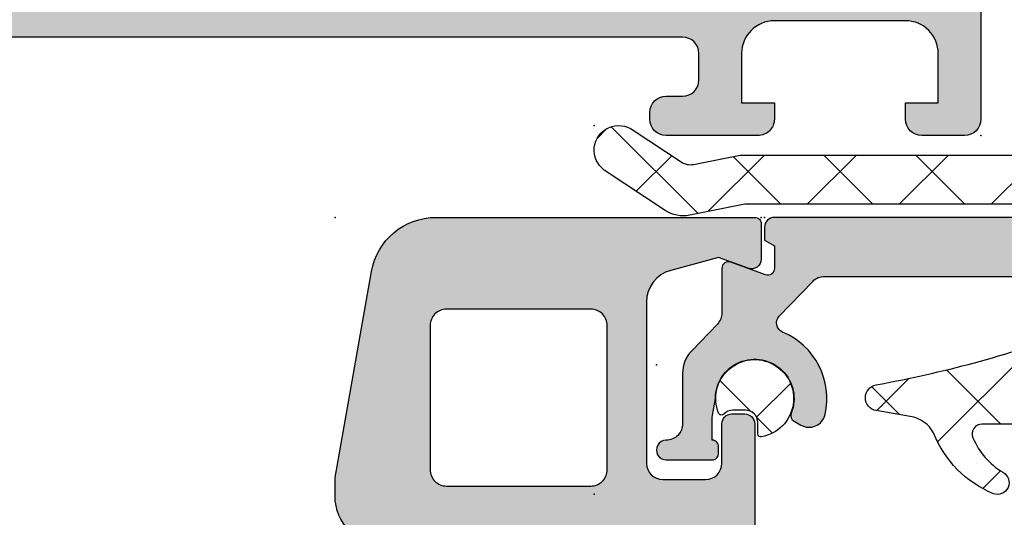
# Model space of a CAD drawing. Header units: millimetres. Extents: x 9251 to 87900, y 65165 to 131508.
# Tile 20 of 37: x 63863 to 63893, y 129369 to 129384. Entities that reach past the tile are written whole.
import ezdxf

# ---------------------------------------------------------------- set-up
doc = ezdxf.new("R2010")
doc.units = ezdxf.units.MM
doc.header["$LTSCALE"] = 100
doc.layers.add('AL31----_BUITENKOZIJN', color=1, linetype='Continuous')

msp = doc.modelspace()

# ---------------------------------------------------------------- hatches: boundary and pattern name
at = {"layer": 'AL31----_BUITENKOZIJN'}
h = msp.add_hatch(color=256, dxfattribs=at)
edge = h.paths.add_edge_path()
edge.add_line((63811.11413625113, 129369.7016041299), (63831.01419364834, 129369.7016041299))
edge.add_arc((63831.01419364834, 129371.2016041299), 1.499999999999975, 269.9999999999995, 360.0001357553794)
edge.add_line((63832.51419364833, 129371.2016076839), (63832.51416355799, 129383.9014652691))
edge.add_arc((63832.014163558, 129383.9014640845), 0.4999999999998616, 0.0001357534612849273, 53.13205803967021)
edge.add_arc((63832.61413625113, 129384.7014845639), 0.5000000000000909, 90.00000000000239, 233.1320580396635, ccw=False)
edge.add_line((63832.61413625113, 129385.2014845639), (63891.61419728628, 129385.2014845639))
edge.add_arc((63891.61412979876, 129384.7014170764), 0.5000674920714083, 0.007732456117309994, 89.99226754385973, ccw=False)
edge.add_line((63892.11419728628, 129384.7014845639), (63892.11419728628, 129380.7014845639))
edge.add_arc((63891.61412979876, 129380.7015520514), 0.5000674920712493, 270.0077324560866, 359.992267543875, ccw=False)
edge.add_line((63891.61419728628, 129380.2014845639), (63890.31414845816, 129380.2014845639))
edge.add_arc((63890.31418535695, 129380.7015214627), 0.500036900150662, 180.0042279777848, 269.9957720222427, ccw=False)
edge.add_line((63889.81414845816, 129380.7014845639), (63889.81414845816, 129381.2014845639))
edge.add_line((63889.81414845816, 129381.2014845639), (63890.81414845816, 129381.2014845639))
edge.add_line((63890.81414845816, 129381.2014845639), (63890.81414845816, 129382.7014845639))
edge.add_arc((63889.81418543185, 129382.7015215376), 0.9999630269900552, 359.9978814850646, 450.0021185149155)
edge.add_line((63889.81414845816, 129383.7014845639), (63885.81414845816, 129383.7014845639))
edge.add_arc((63885.81422532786, 129382.7014076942), 1.000076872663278, 90.00440397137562, 179.9955960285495)
edge.add_line((63884.81414845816, 129382.7014845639), (63884.81414845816, 129381.2014845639))
edge.add_line((63884.81414845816, 129381.2014845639), (63885.81414845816, 129381.2014845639))
edge.add_line((63885.81414845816, 129381.2014845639), (63885.81414845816, 129380.7014845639))
edge.add_arc((63885.31420593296, 129380.7014270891), 0.4999425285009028, -90.00658688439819, 0.006586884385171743, ccw=False)
edge.add_line((63885.31414845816, 129380.2014845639), (63882.51416066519, 129380.2014845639))
edge.add_arc((63882.51416066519, 129380.7014845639), 0.5000000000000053, 180.0000000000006, 269.99999999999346, ccw=False)
edge.add_line((63882.01416066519, 129380.7014845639), (63882.01416066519, 129380.9014845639))
edge.add_arc((63882.51416066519, 129380.9014845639), 0.500000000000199, 90, 179.9999999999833, ccw=False)
edge.add_line((63882.51416066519, 129381.4014845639), (63883.01416066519, 129381.4014845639))
edge.add_arc((63883.01412556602, 129381.901519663), 0.5000351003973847, 270.0040217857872, 359.9959782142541)
edge.add_line((63883.51416066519, 129381.9014845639), (63883.51416066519, 129382.7014876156))
edge.add_arc((63883.01414410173, 129382.7014710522), 0.5000165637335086, 0.001897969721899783, 89.99810203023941)
edge.add_line((63883.01416066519, 129383.2014876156), (63851.7141667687, 129383.2014876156))
edge.add_line((63851.7141667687, 129383.2014876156), (63845.67570914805, 129382.7690909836))
edge.add_arc((63845.7141652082, 129381.7698712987), 0.9999594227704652, 92.20400286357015, 180.0000000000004)
edge.add_line((63844.71420578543, 129381.7698712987), (63844.71420578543, 129375.1014190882))
edge.add_arc((63845.21420578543, 129375.1014190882), 0.4999999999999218, 179.9999999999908, 269.9999999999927)
edge.add_line((63845.21420578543, 129374.6014190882), (63846.11420578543, 129374.6014190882))
edge.add_arc((63846.11420578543, 129374.1014190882), 0.4999999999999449, 2.2737367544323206e-13, 90.00000000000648, ccw=False)
edge.add_line((63846.61420578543, 129374.1014190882), (63846.61420578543, 129372.7014175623))
edge.add_arc((63846.69304223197, 129372.4338969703), 0.2788950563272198, 106.4198764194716, 181.1645893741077)
edge.add_line((63846.41420478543, 129372.4282285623), (63846.41420478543, 129371.9746345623))
edge.add_arc((63846.69307288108, 129371.9689739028), 0.2789255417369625, 178.8371299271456, 253.575405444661)
edge.add_line((63846.61420578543, 129371.7014305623), (63846.61420578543, 129369.8214195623))
edge.add_arc((63846.31420578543, 129369.8214195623), 0.2999999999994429, -89.9999999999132, 1.0862777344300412e-10, ccw=False)
edge.add_line((63846.31420578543, 129369.5214195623), (63845.33423146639, 129369.5214195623))
edge.add_arc((63845.33423146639, 129369.8214195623), 0.3000000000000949, 180.000000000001, 270.0000000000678, ccw=False)
edge.add_line((63845.03423146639, 129369.8214195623), (63845.03423146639, 129372.5814175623))
edge.add_arc((63844.91423146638, 129372.5814175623), 0.1200000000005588, 7.37818521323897e-11, 90.00000000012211)
edge.add_line((63844.91423146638, 129372.7014175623), (63840.61418957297, 129372.701547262))
edge.add_arc((63840.61416650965, 129372.2015703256), 0.4999769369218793, 89.99735701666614, 180.0017687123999)
edge.add_line((63840.11418957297, 129372.2015548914), (63840.11418957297, 129371.5015503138))
edge.add_line((63840.11418957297, 129371.5015503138), (63841.50243420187, 129369.0970321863))
edge.add_arc((63841.37856029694, 129369.0391375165), 0.1367352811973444, -104.9238952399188, 25.04987082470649, ccw=False)
edge.add_arc((63841.7371048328, 129373.757165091), 4.866107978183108, 196.8517810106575, 265.35862974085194, ccw=False)
edge.add_arc((63836.60142883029, 129372.2015472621), 0.4999999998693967, 16.85178101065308, 89.99999999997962)
edge.add_line((63836.60142883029, 129372.701547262), (63835.51419364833, 129372.701547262))
edge.add_arc((63835.51419364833, 129371.701547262), 0.9999999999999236, 89.99999999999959, 179.9999999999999)
edge.add_line((63834.51419364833, 129371.701547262), (63834.51419364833, 129368.0312318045))
edge.add_arc((63834.01419364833, 129368.0312318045), 0.5000000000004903, -56.07940332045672, 3.3026026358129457e-11, ccw=False)
edge.add_arc((63834.57223709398, 129367.2014200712), 0.4999999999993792, 123.9205966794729, 170.4059317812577)
edge.add_arc((63831.61419720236, 129367.7014200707), 2.500000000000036, 270.0000000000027, 350.40593178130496, ccw=False)
edge.add_line((63831.61419720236, 129365.2014200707), (63831.06834081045, 129365.2014200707))
edge.add_arc((63831.11667145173, 129365.7007141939), 0.5016278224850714, 116.66133668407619, 264.47111205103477, ccw=False)
edge.add_line((63830.89158299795, 129366.1490061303), (63831.83732274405, 129366.4538462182))
edge.add_arc((63831.61446604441, 129366.901419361), 0.4999868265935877, 296.4697425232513, 359.9997316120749)
edge.add_line((63832.114452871, 129366.901417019), (63832.114452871, 129367.2014200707))
edge.add_arc((63831.61447339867, 129367.2014405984), 0.4999794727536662, 359.9976476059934, 450.0023523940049)
edge.add_line((63831.614452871, 129367.7014200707), (63820.614452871, 129367.7014200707))
edge.add_arc((63820.61443234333, 129367.2014405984), 0.4999794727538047, 89.99764760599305, 180.0023523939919)
edge.add_line((63820.114452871, 129367.2014200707), (63820.114452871, 129366.901417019))
edge.add_arc((63820.61443969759, 129366.901419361), 0.4999868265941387, 180.0002683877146, 243.5302574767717)
edge.add_line((63820.39158299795, 129366.4538462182), (63821.33732274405, 129366.1490061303))
edge.add_arc((63821.11223429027, 129365.7007141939), 0.5016278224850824, -84.47111205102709, 63.338663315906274, ccw=False)
edge.add_line((63821.16056493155, 129365.2014200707), (63818.89505437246, 129365.2014200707))
edge.add_arc((63818.89505295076, 129364.7014584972), 0.499961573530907, 89.99983707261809, 157.5025084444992)
edge.add_arc((63815.55081386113, 129368.5565321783), 4.661651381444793, 274.1142428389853, 308.19252595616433, ccw=False)
edge.add_arc((63815.84712045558, 129364.0365386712), 0.1351400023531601, 153.4722505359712, 286.39548263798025, ccw=False)
edge.add_line((63815.72620824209, 129364.096896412), (63817.114452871, 129366.5014231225))
edge.add_line((63817.114452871, 129366.5014231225), (63817.114452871, 129367.2014200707))
edge.add_arc((63816.61446319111, 129367.2014303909), 0.4999896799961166, 359.9988173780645, 450.0011826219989)
edge.add_line((63816.614452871, 129367.7014200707), (63812.31442719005, 129367.7014200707))
edge.add_arc((63812.31442719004, 129367.5814200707), 0.1199999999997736, 90.00000000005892, 179.9999999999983)
edge.add_line((63812.19442719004, 129367.5814200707), (63812.19442719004, 129364.8214220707))
edge.add_arc((63811.89442719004, 129364.8214220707), 0.3000000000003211, -89.99999999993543, 2.7910118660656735e-11, ccw=False)
edge.add_line((63811.89442719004, 129364.5214220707), (63810.91445287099, 129364.5214220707))
edge.add_arc((63810.914452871, 129364.8214220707), 0.2999999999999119, 179.9999999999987, 269.99999999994, ccw=False)
edge.add_line((63810.614452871, 129364.8214220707), (63810.614452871, 129366.7014330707))
edge.add_arc((63810.53558577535, 129366.9689764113), 0.278925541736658, 286.4245945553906, 361.1628700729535)
edge.add_line((63810.814453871, 129366.9746370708), (63810.814453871, 129367.4282310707))
edge.add_arc((63810.53561642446, 129367.4338994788), 0.27889505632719, 358.8354106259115, 433.5801235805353)
edge.add_line((63810.614452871, 129367.7014200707), (63810.61413625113, 129369.2016041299))
edge.add_arc((63811.11411318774, 129369.2016271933), 0.4999769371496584, 89.99735700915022, 180.0026429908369, ccw=False)
edge = h.paths.add_edge_path()
edge.add_arc((63842.71413394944, 129374.9016801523), 0.4999845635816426, 269.9982310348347, 360.0017689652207)
edge.add_line((63843.21411851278, 129374.901695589), (63843.21411851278, 129383.1018816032))
edge.add_arc((63842.71411577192, 129383.1018787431), 0.5000027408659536, 0.000327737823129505, 89.99968592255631)
edge.add_line((63842.71411851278, 129383.6018814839), (63834.51412406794, 129383.6018738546))
edge.add_arc((63834.51411124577, 129383.1018867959), 0.4999870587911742, 89.99853065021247, 180.0014693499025)
edge.add_line((63834.01412418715, 129383.1018739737), (63834.01412418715, 129374.901695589))
edge.add_arc((63834.51410869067, 129374.9016800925), 0.4999845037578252, 179.9982241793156, 270.0017621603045)
edge.add_line((63834.51412406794, 129374.401695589), (63842.71411851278, 129374.401695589))
h = msp.add_hatch(color=256, dxfattribs=at)
edge = h.paths.add_edge_path()
edge.add_line((63872.41434191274, 129369.2015001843), (63872.41434142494, 129369.7617075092))
edge.add_line((63872.41434142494, 129369.7617075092), (63873.52291967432, 129376.0487973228))
edge.add_arc((63875.49253546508, 129375.7015025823), 1.999999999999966, 90.00005615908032, 170.0000469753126, ccw=False)
edge.add_line((63875.49253350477, 129377.7015025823), (63885.21433449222, 129377.7015121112))
edge.add_arc((63885.21433468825, 129377.5015121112), 0.2000000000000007, -4.8311820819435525e-05, 90.00005615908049, ccw=False)
edge.add_line((63885.41433468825, 129377.5015119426), (63885.41433559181, 129376.4299705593))
edge.add_arc((63885.11433559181, 129376.4299703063), 0.2999999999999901, -110.00160816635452, 4.831364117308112e-05, ccw=False)
edge.add_line((63885.01172163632, 129376.1480654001), (63884.11433515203, 129376.4747158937))
edge.add_line((63884.11433515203, 129376.4747158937), (63882.6552469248, 129376.0837543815))
edge.add_arc((63882.9140659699, 129375.1178285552), 1.000000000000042, 104.9999999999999, 180.00004988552)
edge.add_line((63881.9140659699, 129375.1178276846), (63881.91407031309, 129370.2014841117))
edge.add_arc((63882.41407031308, 129370.2014845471), 0.4999999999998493, 180.0000498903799, 270.0000498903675)
edge.add_line((63882.41407074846, 129369.7014845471), (63883.71434147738, 129369.7014856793))
edge.add_arc((63883.71434104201, 129370.2014856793), 0.4999999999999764, 270.00004989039, 359.9999501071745)
edge.add_line((63884.21434104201, 129370.2014852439), (63884.21433999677, 129371.4018734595))
edge.add_arc((63884.51416920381, 129371.4018861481), 0.2998292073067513, 90.00004989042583, 180.0024247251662, ccw=False)
edge.add_line((63884.51416894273, 129371.7017153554), (63884.91433973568, 129371.7017157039))
edge.add_arc((63884.9143399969, 129371.4017157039), 0.3000000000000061, -4.989282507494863e-05, 90.00004989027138, ccw=False)
edge.add_line((63885.21433999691, 129371.4017154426), (63885.21434321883, 129367.7015507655))
edge.add_arc((63885.29318110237, 129367.4340252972), 0.2789001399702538, 106.4198764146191, 181.1645893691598)
edge.add_line((63885.01433857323, 129367.4283567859), (63885.01433857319, 129366.9740662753))
edge.add_arc((63885.29320666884, 129366.9684056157), 0.2789255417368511, 178.8371299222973, 253.5754054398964)
edge.add_line((63885.21433957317, 129366.7008622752), (63885.21433957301, 129364.8015457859))
edge.add_arc((63884.91433957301, 129364.8015457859), 0.3000000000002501, 269.9999999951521, 359.9999999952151, ccw=False)
edge.add_line((63884.91433957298, 129364.5015457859), (63883.91433957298, 129364.501545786))
edge.add_arc((63883.91433957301, 129364.8015457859), 0.3000000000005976, 179.9999999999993, 269.9999999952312, ccw=False)
edge.add_line((63883.61433957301, 129364.8015457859), (63883.61433957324, 129367.5015098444))
edge.add_arc((63883.41433957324, 129367.5015098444), 0.1999999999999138, 359.9999999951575, 450.0000512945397)
edge.add_line((63883.41433939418, 129367.7015098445), (63881.21432438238, 129367.7015078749))
edge.add_arc((63881.21432519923, 129367.2015080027), 0.4999998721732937, 90.00009360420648, 180.0000717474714)
edge.add_line((63880.71432532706, 129367.2015073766), (63880.71432872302, 129363.3014697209))
edge.add_line((63880.71432872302, 129363.3014697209), (63882.56434621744, 129362.2333637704))
edge.add_arc((63882.41434644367, 129361.9735560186), 0.2999999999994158, -2.3412706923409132e-05, 60.000049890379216, ccw=False)
edge.add_line((63882.71434644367, 129361.973555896), (63882.7143458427, 129360.501508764))
edge.add_arc((63882.4143458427, 129360.5015088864), 0.300000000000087, 270.00004989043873, 359.9999766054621, ccw=False)
edge.add_line((63882.41434610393, 129360.2015088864), (63877.41434610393, 129360.2015045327))
edge.add_arc((63877.4143458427, 129360.5015045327), 0.2999999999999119, 180.0000234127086, 270.0000498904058, ccw=False)
edge.add_line((63877.1143458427, 129360.5015044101), (63877.11434644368, 129361.9735590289))
edge.add_arc((63877.41434644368, 129361.9735589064), 0.2999999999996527, 120.0000498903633, 179.9999766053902, ccw=False)
edge.add_line((63877.26434621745, 129362.2333663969), (63879.11434930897, 129363.3014683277))
edge.add_line((63879.11434930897, 129363.3014683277), (63879.114345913, 129367.2015061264))
edge.add_arc((63878.61434627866, 129367.2015059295), 0.4999996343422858, 2.256961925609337e-05, 90.0000498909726)
edge.add_line((63878.61434584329, 129367.7015055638), (63876.41433922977, 129367.7015035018))
edge.add_arc((63876.41433940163, 129367.5015036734), 0.1999998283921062, 90.00004923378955, 180.0000000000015)
edge.add_line((63876.21433957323, 129367.5015036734), (63876.21433957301, 129364.8015455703))
edge.add_arc((63875.91433957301, 129364.8015455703), 0.3000000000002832, 269.99999999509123, 359.99999999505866, ccw=False)
edge.add_line((63875.91433957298, 129364.5015455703), (63874.91433957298, 129364.5015455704))
edge.add_arc((63874.91433957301, 129364.8015455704), 0.2999999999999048, 179.9999999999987, 269.9999999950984, ccw=False)
edge.add_line((63874.61433957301, 129364.8015455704), (63874.61433957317, 129366.7008620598))
edge.add_arc((63874.53547247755, 129366.9684054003), 0.2789255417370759, 286.4245945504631, 361.1628700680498)
edge.add_line((63874.81434057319, 129366.9740660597), (63874.81434057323, 129367.4283565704))
edge.add_arc((63874.53492037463, 129367.4340712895), 0.279478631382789, 358.8283465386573, 433.1154174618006)
edge.add_line((63874.61609346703, 129367.7015020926), (63873.91434319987, 129367.7015014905))
edge.add_arc((63873.91434191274, 129369.2015014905), 1.500000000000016, 180.000049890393, 270.0000491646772, ccw=False)
edge = h.paths.add_edge_path()
edge.add_arc((63875.81382133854, 129374.4017485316), 0.4997547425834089, 89.9719248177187, 180.028065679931)
edge.add_line((63875.31406665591, 129374.4015037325), (63875.31407048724, 129370.0014783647))
edge.add_arc((63875.81386271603, 129370.0012710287), 0.4997922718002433, 179.9762311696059, 270.0238139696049)
edge.add_line((63875.81407044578, 129369.5014788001), (63880.21407092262, 129369.5014826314))
edge.add_arc((63880.21427825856, 129370.0012748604), 0.499792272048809, 269.9762311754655, 360.0238686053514)
edge.add_line((63880.71407048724, 129370.0014830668), (63880.71406665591, 129374.4015084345))
edge.add_arc((63880.21431197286, 129374.4017523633), 0.4997547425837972, 359.972034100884, 450.0281749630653)
edge.add_line((63880.21406622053, 129374.9015070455), (63875.81406622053, 129374.9015032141))
h = msp.add_hatch(color=256, dxfattribs=at)
edge = h.paths.add_edge_path()
edge.add_arc((63885.21433514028, 129372.1738736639), 2.199999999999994, 347.104635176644, 427.2475763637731)
edge.add_arc((63886.18121006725, 129374.4793351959), 0.2999999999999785, 136.1473803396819, 247.2475763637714, ccw=False)
edge.add_line((63885.96487278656, 129374.6871769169), (63886.98419041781, 129375.7481593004))
edge.add_arc((63887.34475255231, 129375.4017564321), 0.4999999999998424, 90.0034779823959, 136.1473803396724, ccw=False)
edge.add_line((63887.34472220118, 129375.9017564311), (63894.91432806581, 129375.9022159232))
edge.add_arc((63894.91435906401, 129375.4022159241), 0.5000000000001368, 0.0035521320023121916, 90.00355213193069, ccw=False)
edge.add_line((63895.41435906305, 129375.4022469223), (63895.41446445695, 129373.7022464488))
edge.add_arc((63895.91420668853, 129373.7020196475), 0.4997422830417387, 179.9739970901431, 270.0331071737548)
edge.add_line((63895.91449545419, 129373.2022774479), (63896.91449545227, 129373.2023394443))
edge.add_arc((63896.9147222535, 129373.7020816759), 0.4997422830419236, 269.9739970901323, 360.0331071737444)
edge.add_line((63897.41446445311, 129373.7023704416), (63897.41440245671, 129374.8023704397))
edge.add_arc((63897.91414211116, 129374.8026617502), 0.4997397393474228, 89.97370515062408, 180.0333991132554, ccw=False)
edge.add_line((63897.91437145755, 129375.3024014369), (63898.91437145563, 129375.3024634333))
edge.add_arc((63898.91459462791, 129375.8022111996), 0.4997478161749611, 269.9744134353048, 360.032472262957)
edge.add_line((63899.41434236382, 129375.8024944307), (63899.41432791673, 129375.9355255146))
edge.add_arc((63898.91432791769, 129375.9354945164), 0.5000000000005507, 0.003552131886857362, 36.25288503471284)
edge.add_arc((63896.41444156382, 129374.1023084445), 3.600000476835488, 36.25288503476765, 91.20551268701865)
edge.add_line((63896.33870254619, 129377.7015121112), (63885.81434753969, 129377.7015121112))
edge.add_arc((63885.81434753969, 129377.4015121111), 0.3000000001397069, 89.99999999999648, 180)
edge.add_line((63885.51434753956, 129377.4015121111), (63885.51434753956, 129377.0015121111))
edge.add_line((63885.51434753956, 129377.0015121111), (63885.81434753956, 129376.8283070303))
edge.add_line((63885.81434753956, 129376.8283070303), (63885.81434753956, 129376.1351402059))
edge.add_arc((63885.61434753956, 129376.1351402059), 0.199999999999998, 249.99999999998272, 359.9999999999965, ccw=False)
edge.add_line((63885.54594351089, 129375.9472016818), (63884.48275156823, 129376.3341719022))
edge.add_arc((63884.41434753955, 129376.1462333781), 0.1999999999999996, 69.99999999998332, 179.9999999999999)
edge.add_line((63884.21434753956, 129376.1462333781), (63884.21434753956, 129374.7936174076))
edge.add_arc((63883.71434753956, 129374.7936174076), 0.5000000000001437, 316.1473803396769, 359.9999999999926, ccw=False)
edge.add_line((63884.07490967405, 129374.4472145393), (63883.29319847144, 129373.6335507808))
edge.add_arc((63884.01432274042, 129372.9407450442), 0.9999999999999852, 136.1473803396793, 179.9999999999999)
edge.add_line((63883.01432274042, 129372.9407450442), (63883.01432274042, 129371.4063265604))
edge.add_arc((63882.51452151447, 129371.4013475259), 0.4998260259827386, -90.01994299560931, 0.5707633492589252, ccw=False)
edge.add_arc((63882.51421223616, 129370.6015215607), 0.2999999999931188, 89.97415895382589, 270.0000000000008)
edge.add_line((63882.51421223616, 129370.3015215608), (63883.91433514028, 129370.3015215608))
edge.add_arc((63883.91433514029, 129370.5015215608), 0.1999999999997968, 269.9999999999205, 360)
edge.add_line((63884.11433514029, 129370.5015215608), (63884.11433514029, 129370.7015215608))
edge.add_arc((63883.91433514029, 129370.7015215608), 0.199999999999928, 7.117426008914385e-12, 90.00000000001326)
edge.add_line((63883.91433514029, 129370.9015215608), (63883.91433514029, 129371.606745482))
edge.add_line((63883.91433514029, 129371.606745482), (63884.01433514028, 129372.1738736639))
edge.add_arc((63885.21433514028, 129372.1738736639), 1.199999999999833, -21.786789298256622, 180.0000000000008, ccw=False)
edge.add_arc((63886.51433514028, 129371.6542584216), 0.2000000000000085, 158.2132107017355, 239.9999999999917)
edge.add_line((63886.41433514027, 129371.4810533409), (63886.62145986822, 129371.3614698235))
edge.add_arc((63886.87145986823, 129371.7944825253), 0.500000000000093, 239.9999999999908, 347.1046351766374)
h = msp.add_hatch(dxfattribs=at)
h.set_pattern_fill('ANSI37', color=256, scale=0.625, angle=90, style=0)
h.set_pattern_definition([(135, (-153.7776173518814, -36784.18700180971), (-1.403165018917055, -1.403165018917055), []), (225, (-153.7776173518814, -36784.18700180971), (1.403165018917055, -1.403165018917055), [])])
edge = h.paths.add_edge_path()
edge.add_arc((63884.92933514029, 129371.4403238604), 0.3799999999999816, 360, 449.9999999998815)
edge.add_line((63884.92933514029, 129371.8203238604), (63884.54917288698, 129371.8203238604))
edge.add_arc((63884.54917288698, 129371.4404861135), 0.3798377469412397, 90.00000000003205, 137.0490800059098)
edge.add_arc((63884.20162126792, 129371.7640270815), 0.09500000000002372, 202.0328050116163, 317.0490800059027, ccw=False)
edge.add_arc((63885.21433514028, 129372.1738646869), 1.187499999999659, -79.98458983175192, 202.0328050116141, ccw=False)
edge.add_arc((63885.40433514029, 129371.0980132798), 0.09499999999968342, 180.0000000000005, 280.0154101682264, ccw=False)
edge.add_line((63885.30933514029, 129371.0980132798), (63885.30933514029, 129371.4403238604))

# ---------------------------------------------------------------- linework, layer by layer
for p, q in [((63880.70596754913, 129380.412778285), (63880.4057353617, 129380.1125460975)), ((63883.49088864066, 129377.8195775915), (63880.84063268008, 129380.4698335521)), ((63882.68294047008, 129379.5834211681), (63881.60073599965, 129378.5012166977)), ((63885.51015821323, 129379.6043088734), (63883.78406248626, 129377.8782131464)), ((63886.01249502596, 129378.104301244), (63884.55473771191, 129379.562058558)), ((63888.31648825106, 129379.6043088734), (63886.81648062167, 129378.104301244)), ((63888.8188250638, 129378.104301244), (63887.3188174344, 129379.6043088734)), ((63891.1228182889, 129379.6043088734), (63889.6228106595, 129378.104301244)), ((63891.62515510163, 129378.104301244), (63890.12514747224, 129379.6043088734)), ((63893.92914832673, 129379.6043088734), (63892.42914069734, 129378.104301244)), ((63893.74971867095, 129373.8122191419), (63890.79096463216, 129370.8534651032)), ((63892.72365725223, 129371.3931390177), (63891.0689518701, 129373.0478443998)), ((63889.62660667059, 129371.6838595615), (63888.77522309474, 129372.5352431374)), ((63889.91744873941, 129372.7862792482), (63888.93213014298, 129371.8009606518)), ((63892.71164864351, 129369.9678190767), (63892.16772592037, 129369.4238963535))]:
    msp.add_line(p, q, dxfattribs=at)
for points in [[(63892.11419728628, 129384.7014845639), (63892.11419728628, 129380.7014845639, -0.4141345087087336), (63891.61419728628, 129380.2014845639), (63890.31414845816, 129380.2014845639, -0.4141703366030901), (63889.81414845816, 129380.7014845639), (63889.81414845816, 129381.2014845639), (63890.81414845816, 129381.2014845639), (63890.81414845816, 129382.7014845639, 0.4142352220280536), (63889.81414845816, 129383.7014845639), (63885.81414845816, 129383.7014845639, 0.4141685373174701), (63884.81414845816, 129382.7014845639), (63884.81414845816, 129381.2014845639), (63885.81414845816, 129381.2014845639), (63885.81414845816, 129380.7014845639, -0.4142809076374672), (63885.31414845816, 129380.2014845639), (63882.51416066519, 129380.2014845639, -0.4142135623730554), (63882.01416066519, 129380.7014845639), (63882.01416066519, 129380.9014845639, -0.4142135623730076), (63882.51416066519, 129381.4014845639), (63883.01416066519, 129381.4014845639, 0.4141724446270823), (63883.51416066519, 129381.9014845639), (63883.51416066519, 129382.7014876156, 0.4141941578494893), (63883.01416066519, 129383.2014876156), (63851.7141667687, 129383.2014876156)], [(63896.67671051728, 129378.104301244), (63884.91448782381, 129378.104301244), (63883.23518860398, 129377.7684368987, -0.1979271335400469), (63882.48753072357, 129377.9148681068), (63880.62365530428, 129379.1472623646, -1.000000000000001), (63881.5053233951, 129380.3607862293), (63882.9712865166, 129379.3930790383, 0.1977306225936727), (63883.34479969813, 129379.3200709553), (63884.76598928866, 129379.6043088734), (63896.68401843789, 129379.6043088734, -0.3369380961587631)], [(63873.91434319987, 129367.7015014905, -0.4142135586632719), (63872.41434191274, 129369.2015001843), (63872.41434191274, 129369.2015001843), (63872.41434142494, 129369.7617075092), (63873.52291967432, 129376.0487973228, -0.3639701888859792), (63875.49253350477, 129377.7015025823), (63885.21433449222, 129377.7015121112, -0.4142140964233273), (63885.41433468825, 129377.5015119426), (63885.41433559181, 129376.4299705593, -0.520576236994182), (63885.01172163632, 129376.1480654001), (63884.11433515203, 129376.4747158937), (63882.6552469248, 129376.0837543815, 0.339454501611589), (63881.9140659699, 129375.1178276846), (63881.91407031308, 129370.2014841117, 0.4142135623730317), (63882.41407074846, 129369.7014845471), (63883.71434147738, 129369.7014856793, 0.4142130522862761), (63884.21434104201, 129370.2014852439), (63884.21433999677, 129371.4018734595, -0.4142257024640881), (63884.51416894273, 129371.7017153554), (63884.91433973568, 129371.7017157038, -0.4142140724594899), (63885.21433999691, 129371.4017154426), (63885.21434321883, 129367.7015507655, 0.3382124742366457)], [(63896.33870254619, 129377.7015121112), (63885.81434753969, 129377.7015121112, 0.4142135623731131), (63885.51434753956, 129377.4015121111), (63885.51434753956, 129377.0015121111), (63885.81434753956, 129376.8283070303), (63885.81434753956, 129376.1351402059, -0.5205670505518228), (63885.54594351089, 129375.9472016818), (63884.48275156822, 129376.3341719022, 0.5205670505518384), (63884.21434753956, 129376.1462333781), (63884.21434753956, 129374.7936174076, -0.1937130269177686), (63884.07490967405, 129374.4472145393), (63883.29319847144, 129373.6335507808, 0.1937130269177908), (63883.01432274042, 129372.9407450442), (63883.01432274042, 129371.4063265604, -0.4172364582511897), (63882.51434753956, 129370.9015215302, 1.000225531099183), (63882.51421223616, 129370.3015215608), (63883.91433514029, 129370.3015215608, 0.4142135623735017), (63884.11433514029, 129370.5015215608), (63884.11433514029, 129370.7015215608, 0.4142135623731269), (63883.91433514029, 129370.9015215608), (63883.91433514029, 129371.606745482), (63884.01433514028, 129372.1738736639, -1.21080024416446), (63886.32862085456, 129371.7284891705, 0.3728246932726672), (63886.41433514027, 129371.4810533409), (63886.62145986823, 129371.3614698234, 0.5046141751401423), (63887.35884949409, 129371.6828968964), (63887.35884949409, 129371.6828968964, 0.3646767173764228), (63886.06518507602, 129374.2026798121, -0.5266837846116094), (63885.96487278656, 129374.6871769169), (63886.98419041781, 129375.7481593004, -0.204106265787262), (63887.34472220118, 129375.9017564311), (63894.91432806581, 129375.9022159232, -0.4142135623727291)], [(63893.93651877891, 129371.3931390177), (63892.14876798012, 129371.3931390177, 0.5346883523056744), (63891.871667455, 129370.9781812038, 0.1612410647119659), (63892.78477791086, 129369.922226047, -0.9221072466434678), (63892.4930246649, 129369.2681859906, -0.2037235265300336), (63890.67165218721, 129371.1213860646, 0.2297119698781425), (63889.96061398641, 129371.6275399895), (63888.92231283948, 129371.8026160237), (63888.92231283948, 129371.8026160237, -0.8402822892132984), (63888.91750642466, 129372.5906395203, 0.04215738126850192), (63894.84633871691, 129374.190139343, -0.5201568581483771)]]:
    msp.add_lwpolyline(points, format="xyb", dxfattribs=at)
for points in [[(63875.81406622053, 129374.9015032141, 0.4145005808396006), (63875.31406665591, 129374.4015037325), (63875.31407048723, 129370.0014783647, 0.414456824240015), (63875.81407044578, 129369.5014788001), (63880.21407092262, 129369.5014826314, 0.4144571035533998), (63880.71407048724, 129370.0014830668), (63880.71406665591, 129374.4015084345, 0.4145005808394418), (63880.21406622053, 129374.9015070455), (63875.81406622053, 129374.9015032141)], [(63885.30933514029, 129371.4403238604, 0.4142135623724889), (63884.92933514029, 129371.8203238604), (63884.54917288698, 129371.8203238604, 0.2082237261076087), (63884.27115534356, 129371.699296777, -0.5487111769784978), (63884.11355919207, 129371.7283890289, -2.824594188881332), (63885.42085687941, 129371.0044609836, -0.4663895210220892), (63885.30933514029, 129371.0980132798), (63885.30933514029, 129371.4403238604)]]:
    msp.add_lwpolyline(points, format="xyb", close=True, dxfattribs=at)
for p in [(63880.31448782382, 129380.5023084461), (63892.11419728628, 129380.2014170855), (63872.41432889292, 129377.7015121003), (63885.41432889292, 129377.7015121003), (63885.51433514, 129377.7015121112), (63882.21433514, 129373.2015121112), (63880.31448782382, 129369.2523084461)]:
    msp.add_point(p, dxfattribs=at)

doc.saveas('drawing.dxf')
